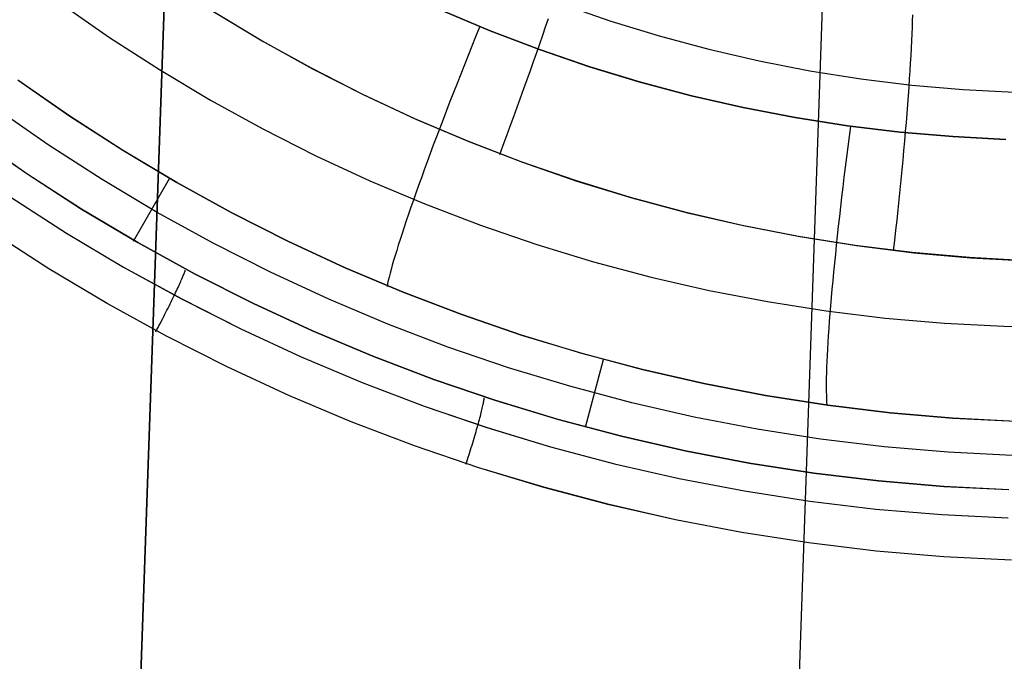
# Model space of a CAD drawing. Header units: millimetres. Extents: x -273 to 273, y -240 to 302.
# Tile 42 of 256: x -178.73 to -165.52, y -180.46 to -171.85. Entities that reach past the tile are written whole.
import ezdxf

# ---------------------------------------------------------------- set-up
doc = ezdxf.new("R2010")
doc.units = ezdxf.units.MM
doc.header["$MEASUREMENT"] = 0
doc.layers.add('IGES level 1', color=7, linetype='Continuous', true_color=0x3e413d)
doc.layers.add('IGES level 2', color=7, linetype='Continuous', true_color=0x008000)

msp = doc.modelspace()

# ---------------------------------------------------------------- linework, layer by layer
at = {"layer": 'IGES level 1'}
for p, q in [((-178.184, -171.632, 413.01), (-177.528, -172.088, 412.973)), ((-171.466, -171.639, 423.916), (-170.812, -171.864, 423.871)), ((-175.492, -172.128, 424.863), (-176.153, -171.73, 424.901)), ((-176.141, -171.737, 424.9), (-175.479, -172.135, 424.862)), ((-173.077, -171.723, 411.759), (-172.421, -171.999, 411.72)), ((-172.42, -171.999, 411.72), (-173.075, -171.723, 411.759)), ((-166.749, -171.867, 422.743), (-166.747, -171.786, 422.631)), ((-171.675, -171.946, 424.148), (-171.637, -171.834, 424.078)), ((-170.812, -171.864, 423.871), (-170.15, -172.067, 423.826)), ((-166.752, -171.952, 422.853), (-166.749, -171.867, 422.743)), ((-172.564, -171.952, 411.731), (-172.615, -172.079, 411.739)), ((-172.421, -171.999, 411.72), (-171.757, -172.252, 411.679)), ((-171.755, -172.252, 411.679), (-172.42, -171.999, 411.72)), ((-171.753, -172.174, 424.276), (-171.713, -172.059, 424.214)), ((-171.713, -172.059, 424.214), (-171.675, -171.946, 424.148)), ((-170.15, -172.067, 423.826), (-169.482, -172.246, 423.779)), ((-166.76, -172.134, 423.062), (-166.756, -172.041, 422.959)), ((-166.756, -172.041, 422.959), (-166.752, -171.952, 422.853)), ((-177.528, -172.088, 412.973), (-176.857, -172.521, 412.935)), ((-174.817, -172.502, 424.824), (-175.492, -172.128, 424.863)), ((-175.479, -172.135, 424.862), (-174.803, -172.509, 424.823)), ((-172.615, -172.079, 411.739), (-172.666, -172.205, 411.752)), ((-171.794, -172.292, 424.334), (-171.753, -172.174, 424.276)), ((-166.764, -172.23, 423.161), (-166.76, -172.134, 423.062)), ((-172.716, -172.331, 411.77), (-172.766, -172.456, 411.792)), ((-172.666, -172.205, 411.752), (-172.716, -172.331, 411.77)), ((-171.836, -172.41, 424.387), (-171.794, -172.292, 424.334)), ((-171.757, -172.252, 411.679), (-171.084, -172.482, 411.638)), ((-171.082, -172.482, 411.638), (-171.755, -172.252, 411.679)), ((-169.482, -172.246, 423.779), (-168.808, -172.402, 423.731)), ((-166.776, -172.432, 423.351), (-166.77, -172.329, 423.258)), ((-166.77, -172.329, 423.258), (-166.764, -172.23, 423.161)), ((-172.766, -172.456, 411.792), (-172.815, -172.581, 411.819)), ((-171.878, -172.531, 424.436), (-171.836, -172.41, 424.387)), ((-168.808, -172.402, 423.731), (-168.129, -172.535, 423.683)), ((-166.782, -172.537, 423.44), (-166.776, -172.432, 423.351)), ((-176.857, -172.521, 412.935), (-176.171, -172.931, 412.895)), ((-174.13, -172.853, 424.783), (-174.817, -172.502, 424.824)), ((-174.803, -172.509, 424.823), (-174.115, -172.859, 424.782)), ((-172.815, -172.581, 411.819), (-172.864, -172.705, 411.851)), ((-171.922, -172.653, 424.481), (-171.878, -172.531, 424.436)), ((-171.084, -172.482, 411.638), (-170.404, -172.688, 411.596)), ((-170.402, -172.688, 411.596), (-171.082, -172.482, 411.638)), ((-168.129, -172.535, 423.683), (-167.446, -172.643, 423.634)), ((-166.789, -172.646, 423.526), (-166.782, -172.537, 423.44)), ((-178.063, -173.144, 414.891), (-178.757, -172.662, 414.923)), ((-178.756, -172.661, 414.923), (-178.063, -173.143, 414.89)), ((-172.864, -172.705, 411.851), (-172.912, -172.828, 411.886)), ((-171.966, -172.776, 424.521), (-171.922, -172.653, 424.481)), ((-170.404, -172.688, 411.596), (-169.717, -172.871, 411.554)), ((-169.715, -172.871, 411.553), (-170.402, -172.688, 411.596)), ((-167.446, -172.643, 423.634), (-166.76, -172.728, 423.584)), ((-166.797, -172.757, 423.607), (-166.789, -172.646, 423.526)), ((-166.76, -172.728, 423.584), (-166.071, -172.788, 423.534)), ((-173.431, -173.179, 424.741), (-174.13, -172.853, 424.783)), ((-174.115, -172.859, 424.782), (-173.416, -173.185, 424.741)), ((-172.912, -172.828, 411.886), (-172.959, -172.949, 411.927)), ((-172.011, -172.9, 424.557), (-171.966, -172.776, 424.521)), ((-166.805, -172.872, 423.685), (-166.797, -172.757, 423.607)), ((-166.071, -172.788, 423.534), (-165.38, -172.825, 423.483)), ((-176.171, -172.931, 412.895), (-175.471, -173.316, 412.855)), ((-172.959, -172.949, 411.927), (-173.006, -173.07, 411.972)), ((-172.056, -173.025, 424.588), (-172.011, -172.9, 424.557)), ((-169.717, -172.871, 411.554), (-169.024, -173.029, 411.51)), ((-169.022, -173.029, 411.51), (-169.715, -172.871, 411.553)), ((-166.823, -173.108, 423.829), (-166.814, -172.988, 423.759)), ((-166.814, -172.988, 423.759), (-166.805, -172.872, 423.685)), ((-178.353, -173.529, 416.702), (-179.06, -173.037, 416.739)), ((-173.006, -173.07, 411.972), (-173.051, -173.189, 412.021)), ((-172.102, -173.151, 424.615), (-172.056, -173.025, 424.588)), ((-169.024, -173.029, 411.51), (-168.326, -173.164, 411.466)), ((-168.324, -173.164, 411.466), (-169.022, -173.029, 411.51)), ((-166.833, -173.229, 423.895), (-166.823, -173.108, 423.829)), ((-178.063, -173.143, 414.89), (-177.352, -173.601, 414.856)), ((-177.353, -173.602, 414.857), (-178.063, -173.144, 414.891)), ((-172.721, -173.481, 424.699), (-173.431, -173.179, 424.741)), ((-173.416, -173.185, 424.741), (-172.705, -173.487, 424.698)), ((-173.051, -173.189, 412.021), (-173.096, -173.306, 412.074)), ((-172.149, -173.278, 424.637), (-172.102, -173.151, 424.615)), ((-168.326, -173.164, 411.466), (-167.623, -173.274, 411.421)), ((-167.622, -173.274, 411.421), (-168.324, -173.164, 411.466)), ((-166.843, -173.353, 423.956), (-166.833, -173.229, 423.895)), ((-175.471, -173.316, 412.855), (-174.758, -173.677, 412.813)), ((-173.096, -173.306, 412.074), (-173.14, -173.422, 412.132)), ((-172.196, -173.405, 424.654), (-172.149, -173.278, 424.637)), ((-167.623, -173.274, 411.421), (-166.918, -173.359, 411.375)), ((-166.916, -173.359, 411.375), (-167.622, -173.274, 411.421)), ((-167.582, -173.283, 411.418), (-167.601, -173.42, 411.424)), ((-166.918, -173.359, 411.375), (-166.21, -173.42, 411.329)), ((-166.208, -173.42, 411.329), (-166.916, -173.359, 411.375)), ((-166.854, -173.479, 424.013), (-166.843, -173.353, 423.956)), ((-179.361, -173.416, 418.557), (-178.64, -173.916, 418.515)), ((-178.64, -173.917, 418.515), (-179.361, -173.416, 418.557)), ((-173.14, -173.422, 412.132), (-173.183, -173.536, 412.194)), ((-172.001, -173.758, 424.655), (-172.721, -173.481, 424.699)), ((-172.705, -173.487, 424.698), (-171.984, -173.764, 424.654)), ((-172.244, -173.533, 424.667), (-172.196, -173.405, 424.654)), ((-167.601, -173.42, 411.424), (-167.618, -173.556, 411.435)), ((-166.866, -173.606, 424.066), (-166.854, -173.479, 424.013)), ((-166.21, -173.42, 411.329), (-165.5, -173.457, 411.283)), ((-165.498, -173.457, 411.283), (-166.208, -173.42, 411.329)), ((-177.629, -173.995, 416.663), (-178.353, -173.529, 416.702)), ((-176.627, -174.035, 414.822), (-177.353, -173.602, 414.857)), ((-177.352, -173.601, 414.856), (-176.627, -174.034, 414.821)), ((-173.224, -173.648, 412.26), (-173.265, -173.759, 412.33)), ((-173.183, -173.536, 412.194), (-173.224, -173.648, 412.26)), ((-172.291, -173.661, 424.675), (-172.244, -173.533, 424.667)), ((-167.618, -173.556, 411.435), (-167.636, -173.693, 411.451)), ((-166.878, -173.736, 424.114), (-166.866, -173.606, 424.066)), ((-174.758, -173.677, 412.813), (-174.033, -174.013, 412.77)), ((-173.265, -173.759, 412.33), (-173.305, -173.866, 412.404)), ((-171.272, -174.01, 424.61), (-172.001, -173.758, 424.655)), ((-171.984, -173.764, 424.654), (-171.255, -174.015, 424.609)), ((-167.636, -173.693, 411.451), (-167.653, -173.828, 411.472)), ((-166.89, -173.867, 424.158), (-166.878, -173.736, 424.114)), ((-178.64, -173.916, 418.515), (-177.903, -174.391, 418.471)), ((-177.903, -174.392, 418.471), (-178.64, -173.917, 418.515)), ((-173.305, -173.866, 412.404), (-173.343, -173.972, 412.482)), ((-167.653, -173.828, 411.472), (-167.67, -173.963, 411.497)), ((-166.903, -173.999, 424.197), (-166.89, -173.867, 424.158)), ((-176.89, -174.436, 416.622), (-177.629, -173.995, 416.663)), ((-176.73, -173.988, 414.834), (-177.212, -174.825, 418.439)), ((-176.627, -174.034, 414.821), (-175.887, -174.442, 414.785)), ((-175.887, -174.443, 414.786), (-176.627, -174.035, 414.822)), ((-174.033, -174.013, 412.77), (-173.297, -174.323, 412.726)), ((-173.343, -173.972, 412.482), (-173.38, -174.075, 412.564)), ((-170.535, -174.236, 424.564), (-171.272, -174.01, 424.61)), ((-171.255, -174.015, 424.609), (-170.517, -174.241, 424.563)), ((-167.67, -173.963, 411.497), (-167.686, -174.098, 411.527)), ((-166.916, -174.132, 424.231), (-166.903, -173.999, 424.197)), ((-173.416, -174.176, 412.65), (-173.45, -174.273, 412.739)), ((-173.38, -174.075, 412.564), (-173.416, -174.176, 412.65)), ((-167.686, -174.098, 411.527), (-167.702, -174.231, 411.561)), ((-166.93, -174.267, 424.261), (-166.916, -174.132, 424.231)), ((-178.855, -174.23, 419.067), (-178.106, -174.713, 419.023)), ((-178.855, -174.23, 419.067), (-178.106, -174.713, 419.023)), ((-173.45, -174.273, 412.739), (-173.483, -174.368, 412.831)), ((-169.79, -174.436, 424.518), (-170.535, -174.236, 424.564)), ((-170.517, -174.241, 424.563), (-169.771, -174.44, 424.517)), ((-167.702, -174.231, 411.561), (-167.717, -174.362, 411.601)), ((-166.944, -174.402, 424.286), (-166.93, -174.267, 424.261)), ((-177.903, -174.391, 418.471), (-177.149, -174.84, 418.425)), ((-177.149, -174.841, 418.426), (-177.903, -174.392, 418.471)), ((-176.136, -174.851, 416.581), (-176.89, -174.436, 416.622)), ((-175.887, -174.442, 414.785), (-175.133, -174.823, 414.748)), ((-175.133, -174.824, 414.749), (-175.887, -174.443, 414.786)), ((-173.483, -174.368, 412.831), (-173.515, -174.461, 412.927)), ((-173.297, -174.323, 412.726), (-172.551, -174.608, 412.68)), ((-169.039, -174.611, 424.47), (-169.79, -174.436, 424.518)), ((-169.771, -174.44, 424.517), (-169.02, -174.614, 424.469)), ((-167.717, -174.362, 411.601), (-167.732, -174.493, 411.644)), ((-166.958, -174.539, 424.307), (-166.944, -174.402, 424.286)), ((-173.546, -174.55, 413.026), (-173.574, -174.636, 413.128)), ((-173.515, -174.461, 412.927), (-173.546, -174.55, 413.026)), ((-167.732, -174.493, 411.644), (-167.746, -174.622, 411.693)), ((-166.973, -174.675, 424.322), (-166.958, -174.539, 424.307)), ((-178.343, -175.193, 419.209), (-179.108, -174.7, 419.252)), ((-178.342, -175.193, 419.209), (-179.108, -174.7, 419.252)), ((-178.106, -174.713, 419.023), (-177.341, -175.169, 418.978)), ((-178.106, -174.713, 419.023), (-177.341, -175.169, 418.978)), ((-173.574, -174.636, 413.128), (-173.602, -174.718, 413.234)), ((-172.551, -174.608, 412.68), (-171.795, -174.867, 412.634)), ((-168.282, -174.758, 424.422), (-169.039, -174.611, 424.47)), ((-169.02, -174.614, 424.469), (-168.262, -174.761, 424.421)), ((-167.746, -174.622, 411.693), (-167.76, -174.749, 411.745)), ((-166.988, -174.813, 424.333), (-166.973, -174.675, 424.322)), ((-177.149, -174.84, 418.425), (-176.38, -175.263, 418.379)), ((-176.381, -175.263, 418.379), (-177.149, -174.841, 418.426)), ((-175.133, -174.823, 414.748), (-174.366, -175.179, 414.71)), ((-174.366, -175.179, 414.711), (-175.133, -174.824, 414.749)), ((-173.628, -174.798, 413.342), (-173.652, -174.874, 413.453)), ((-173.602, -174.718, 413.234), (-173.628, -174.798, 413.342)), ((-167.52, -174.88, 424.373), (-168.282, -174.758, 424.422)), ((-168.262, -174.761, 424.421), (-167.5, -174.882, 424.372)), ((-167.76, -174.749, 411.745), (-167.774, -174.874, 411.803)), ((-167.004, -174.95, 424.339), (-166.988, -174.813, 424.333)), ((-175.367, -175.24, 416.538), (-176.136, -174.851, 416.581)), ((-173.674, -174.946, 413.567), (-173.696, -175.015, 413.683)), ((-173.652, -174.874, 413.453), (-173.674, -174.946, 413.567)), ((-171.795, -174.867, 412.634), (-171.031, -175.099, 412.587)), ((-167.774, -174.874, 411.803), (-167.786, -174.998, 411.864)), ((-166.755, -174.975, 424.324), (-167.52, -174.88, 424.373)), ((-167.5, -174.882, 424.372), (-166.734, -174.977, 424.322)), ((-165.987, -175.043, 424.274), (-166.755, -174.975, 424.324)), ((-166.734, -174.977, 424.322), (-165.966, -175.044, 424.272)), ((-173.715, -175.08, 413.801), (-173.733, -175.142, 413.922)), ((-173.696, -175.015, 413.683), (-173.715, -175.08, 413.801)), ((-171.031, -175.099, 412.587), (-170.259, -175.304, 412.539)), ((-167.786, -174.998, 411.864), (-167.799, -175.119, 411.93)), ((-165.217, -175.084, 424.223), (-165.987, -175.043, 424.274)), ((-165.966, -175.044, 424.272), (-165.196, -175.085, 424.221)), ((-177.56, -175.66, 419.163), (-178.343, -175.193, 419.209)), ((-177.56, -175.659, 419.163), (-178.342, -175.193, 419.209)), ((-177.341, -175.169, 418.978), (-176.56, -175.598, 418.931)), ((-177.341, -175.169, 418.978), (-176.561, -175.598, 418.931)), ((-176.527, -175.255, 418.524), (-176.523, -175.243, 418.492)), ((-176.523, -175.243, 418.492), (-176.519, -175.232, 418.46)), ((-176.519, -175.232, 418.46), (-176.515, -175.222, 418.428)), ((-176.515, -175.222, 418.428), (-176.512, -175.212, 418.395)), ((-174.586, -175.601, 416.494), (-175.367, -175.24, 416.538)), ((-173.588, -175.507, 414.671), (-174.366, -175.179, 414.711)), ((-174.366, -175.179, 414.71), (-173.588, -175.507, 414.671)), ((-173.749, -175.2, 414.045), (-173.763, -175.253, 414.17)), ((-173.733, -175.142, 413.922), (-173.749, -175.2, 414.045)), ((-167.81, -175.238, 411.999), (-167.821, -175.354, 412.073)), ((-167.799, -175.119, 411.93), (-167.81, -175.238, 411.999)), ((-176.581, -175.383, 418.758), (-176.573, -175.364, 418.731)), ((-176.573, -175.364, 418.731), (-176.565, -175.346, 418.703)), ((-176.565, -175.346, 418.703), (-176.557, -175.329, 418.674)), ((-176.557, -175.329, 418.674), (-176.55, -175.312, 418.645)), ((-176.55, -175.312, 418.645), (-176.544, -175.296, 418.616)), ((-176.544, -175.296, 418.616), (-176.538, -175.282, 418.586)), ((-176.538, -175.282, 418.586), (-176.532, -175.268, 418.555)), ((-176.532, -175.268, 418.555), (-176.527, -175.255, 418.524)), ((-175.598, -175.659, 418.331), (-176.381, -175.263, 418.379)), ((-176.38, -175.263, 418.379), (-175.598, -175.658, 418.331)), ((-173.787, -175.349, 414.425), (-173.796, -175.391, 414.555)), ((-173.776, -175.303, 414.296), (-173.787, -175.349, 414.425)), ((-173.763, -175.253, 414.17), (-173.776, -175.303, 414.296)), ((-170.259, -175.304, 412.539), (-169.481, -175.482, 412.49)), ((-167.821, -175.354, 412.073), (-167.832, -175.468, 412.151)), ((-176.642, -175.513, 418.903), (-176.63, -175.49, 418.881)), ((-176.63, -175.49, 418.881), (-176.62, -175.467, 418.858)), ((-176.62, -175.467, 418.858), (-176.609, -175.445, 418.834)), ((-176.609, -175.445, 418.834), (-176.6, -175.423, 418.809)), ((-176.6, -175.423, 418.809), (-176.59, -175.403, 418.784)), ((-176.59, -175.403, 418.784), (-176.581, -175.383, 418.758)), ((-173.796, -175.391, 414.555), (-173.803, -175.429, 414.686)), ((-172.799, -175.808, 414.631), (-173.588, -175.507, 414.671)), ((-173.588, -175.507, 414.671), (-172.799, -175.808, 414.631)), ((-169.481, -175.482, 412.49), (-168.697, -175.633, 412.44)), ((-167.832, -175.468, 412.151), (-167.842, -175.579, 412.233)), ((-176.716, -175.665, 419.017), (-176.702, -175.638, 419)), ((-176.702, -175.638, 419), (-176.69, -175.612, 418.983)), ((-176.69, -175.612, 418.983), (-176.677, -175.587, 418.965)), ((-176.677, -175.587, 418.965), (-176.665, -175.562, 418.945)), ((-176.665, -175.561, 418.945), (-176.653, -175.537, 418.925)), ((-176.653, -175.537, 418.925), (-176.642, -175.513, 418.903)), ((-176.561, -175.598, 418.931), (-175.766, -176, 418.883)), ((-176.56, -175.598, 418.931), (-175.765, -176, 418.883)), ((-173.793, -175.935, 416.448), (-174.586, -175.601, 416.494)), ((-168.697, -175.633, 412.44), (-167.908, -175.757, 412.389)), ((-167.842, -175.579, 412.233), (-167.851, -175.688, 412.319)), ((-176.762, -176.098, 419.116), (-177.56, -175.659, 419.163)), ((-176.762, -176.098, 419.117), (-177.56, -175.66, 419.163)), ((-176.771, -175.775, 419.072), (-176.757, -175.747, 419.06)), ((-176.757, -175.747, 419.06), (-176.743, -175.719, 419.047)), ((-176.743, -175.719, 419.047), (-176.729, -175.692, 419.032)), ((-176.729, -175.692, 419.032), (-176.716, -175.665, 419.017)), ((-175.598, -175.658, 418.331), (-174.802, -176.026, 418.281)), ((-174.802, -176.027, 418.281), (-175.598, -175.659, 418.331)), ((-167.908, -175.757, 412.389), (-167.116, -175.853, 412.338)), ((-167.851, -175.688, 412.319), (-167.859, -175.793, 412.408)), ((-176.846, -175.92, 419.118), (-176.83, -175.89, 419.111)), ((-176.83, -175.89, 419.111), (-176.815, -175.861, 419.103)), ((-176.815, -175.861, 419.103), (-176.8, -175.832, 419.094)), ((-176.8, -175.832, 419.094), (-176.785, -175.803, 419.084)), ((-176.785, -175.803, 419.084), (-176.771, -175.775, 419.072)), ((-171.999, -176.082, 414.59), (-172.799, -175.808, 414.631)), ((-172.799, -175.808, 414.631), (-171.999, -176.081, 414.589)), ((-167.867, -175.895, 412.501), (-167.874, -175.994, 412.597)), ((-167.859, -175.793, 412.408), (-167.867, -175.895, 412.501)), ((-167.116, -175.853, 412.338), (-166.32, -175.922, 412.287)), ((-176.908, -176.039, 419.133), (-176.892, -176.009, 419.131)), ((-176.892, -176.009, 419.131), (-176.877, -175.979, 419.128)), ((-176.877, -175.979, 419.128), (-176.861, -175.949, 419.123)), ((-176.861, -175.949, 419.123), (-176.846, -175.92, 419.118)), ((-175.766, -176, 418.883), (-174.958, -176.373, 418.834)), ((-175.765, -176, 418.883), (-174.957, -176.373, 418.833)), ((-174.802, -176.026, 418.281), (-173.993, -176.366, 418.23)), ((-173.993, -176.367, 418.23), (-174.802, -176.027, 418.281)), ((-172.988, -176.242, 416.402), (-173.793, -175.935, 416.448)), ((-167.874, -175.994, 412.597), (-167.881, -176.09, 412.697)), ((-166.32, -175.922, 412.287), (-165.523, -175.963, 412.234)), ((-165.523, -175.963, 412.234), (-164.725, -175.976, 412.181)), ((-175.95, -176.509, 419.068), (-176.762, -176.098, 419.117)), ((-175.95, -176.509, 419.068), (-176.762, -176.098, 419.116)), ((-171.999, -176.081, 414.589), (-171.191, -176.326, 414.547)), ((-171.191, -176.327, 414.548), (-171.999, -176.082, 414.59)), ((-167.881, -176.09, 412.697), (-167.887, -176.182, 412.8)), ((-172.174, -176.52, 416.355), (-172.988, -176.242, 416.402)), ((-167.892, -176.271, 412.906), (-167.897, -176.356, 413.015)), ((-167.887, -176.182, 412.8), (-167.892, -176.271, 412.906)), ((-174.958, -176.373, 418.834), (-174.137, -176.719, 418.783)), ((-174.957, -176.373, 418.833), (-174.136, -176.719, 418.783)), ((-173.993, -176.366, 418.23), (-173.174, -176.678, 418.178)), ((-173.174, -176.679, 418.179), (-173.993, -176.367, 418.23)), ((-171.191, -176.326, 414.547), (-170.375, -176.543, 414.505)), ((-170.375, -176.544, 414.505), (-171.191, -176.327, 414.548)), ((-170.902, -176.413, 414.534), (-171.145, -177.323, 418.049)), ((-167.897, -176.356, 413.015), (-167.9, -176.437, 413.127)), ((-175.123, -176.891, 419.019), (-175.95, -176.509, 419.068)), ((-175.123, -176.891, 419.019), (-175.95, -176.509, 419.068)), ((-171.35, -176.769, 416.306), (-172.174, -176.52, 416.355)), ((-170.375, -176.543, 414.505), (-169.552, -176.732, 414.461)), ((-169.552, -176.732, 414.462), (-170.375, -176.544, 414.505)), ((-167.904, -176.515, 413.241), (-167.906, -176.588, 413.359)), ((-167.9, -176.437, 413.127), (-167.904, -176.515, 413.241)), ((-173.174, -176.678, 418.178), (-172.344, -176.961, 418.125)), ((-172.344, -176.961, 418.125), (-173.174, -176.679, 418.179)), ((-167.908, -176.657, 413.478), (-167.909, -176.723, 413.6)), ((-167.906, -176.588, 413.359), (-167.908, -176.657, 413.478)), ((-174.137, -176.719, 418.783), (-173.305, -177.035, 418.731)), ((-174.136, -176.719, 418.783), (-173.304, -177.035, 418.731)), ((-170.518, -176.99, 416.257), (-171.35, -176.769, 416.306)), ((-168.722, -176.892, 414.418), (-169.552, -176.732, 414.462)), ((-169.552, -176.732, 414.461), (-168.722, -176.891, 414.417)), ((-167.909, -176.723, 413.6), (-167.909, -176.784, 413.725)), ((-167.909, -176.784, 413.725), (-167.909, -176.84, 413.851)), ((-174.284, -177.244, 418.968), (-175.123, -176.891, 419.019)), ((-174.284, -177.244, 418.968), (-175.123, -176.891, 419.019)), ((-172.505, -176.967, 418.266), (-172.503, -176.954, 418.235)), ((-172.503, -176.954, 418.235), (-172.501, -176.942, 418.203)), ((-172.501, -176.942, 418.203), (-172.499, -176.932, 418.17)), ((-172.499, -176.932, 418.17), (-172.498, -176.922, 418.137)), ((-172.344, -176.961, 418.125), (-171.504, -177.215, 418.071)), ((-171.505, -177.215, 418.071), (-172.344, -176.961, 418.125)), ((-168.722, -176.891, 414.417), (-167.888, -177.022, 414.372)), ((-167.888, -177.023, 414.373), (-168.722, -176.892, 414.418)), ((-167.909, -176.84, 413.851), (-167.907, -176.893, 413.979)), ((-167.907, -176.893, 413.979), (-167.906, -176.941, 414.109)), ((-167.906, -176.941, 414.109), (-167.903, -176.984, 414.24)), ((-173.305, -177.035, 418.731), (-172.462, -177.323, 418.678)), ((-173.304, -177.035, 418.731), (-172.461, -177.323, 418.678)), ((-172.535, -177.103, 418.5), (-172.53, -177.083, 418.473)), ((-172.53, -177.083, 418.473), (-172.525, -177.063, 418.445)), ((-172.525, -177.063, 418.445), (-172.521, -177.045, 418.417)), ((-172.521, -177.045, 418.417), (-172.517, -177.027, 418.388)), ((-172.517, -177.027, 418.388), (-172.513, -177.011, 418.358)), ((-172.513, -177.011, 418.358), (-172.51, -176.995, 418.328)), ((-172.51, -176.995, 418.328), (-172.507, -176.98, 418.297)), ((-172.507, -176.98, 418.297), (-172.505, -176.967, 418.266)), ((-169.679, -177.182, 416.207), (-170.518, -176.99, 416.257)), ((-167.903, -176.984, 414.24), (-167.9, -177.023, 414.373)), ((-167.888, -177.022, 414.372), (-167.05, -177.124, 414.327)), ((-167.05, -177.124, 414.327), (-167.888, -177.023, 414.373)), ((-172.571, -177.241, 418.646), (-172.564, -177.217, 418.624)), ((-172.564, -177.217, 418.624), (-172.558, -177.192, 418.6)), ((-172.558, -177.192, 418.6), (-172.551, -177.169, 418.577)), ((-172.551, -177.169, 418.577), (-172.546, -177.146, 418.552)), ((-172.546, -177.146, 418.552), (-172.54, -177.124, 418.526)), ((-172.54, -177.124, 418.526), (-172.535, -177.103, 418.5)), ((-170.657, -177.44, 418.016), (-171.505, -177.215, 418.071)), ((-171.504, -177.215, 418.071), (-170.657, -177.439, 418.016)), ((-168.834, -177.344, 416.156), (-169.679, -177.182, 416.207)), ((-166.208, -177.197, 414.281), (-167.05, -177.124, 414.327)), ((-167.05, -177.124, 414.327), (-166.208, -177.196, 414.28)), ((-166.208, -177.196, 414.28), (-165.365, -177.239, 414.234)), ((-165.365, -177.24, 414.235), (-166.208, -177.197, 414.281)), ((-173.433, -177.568, 418.916), (-174.284, -177.244, 418.968)), ((-173.433, -177.567, 418.916), (-174.284, -177.244, 418.968)), ((-172.609, -177.377, 418.744), (-172.601, -177.349, 418.726)), ((-172.601, -177.349, 418.726), (-172.593, -177.321, 418.707)), ((-172.593, -177.321, 418.707), (-172.585, -177.294, 418.688)), ((-172.585, -177.293, 418.688), (-172.578, -177.267, 418.667)), ((-172.578, -177.267, 418.667), (-172.571, -177.241, 418.646)), ((-172.462, -177.323, 418.678), (-171.61, -177.58, 418.624)), ((-172.461, -177.323, 418.678), (-171.609, -177.58, 418.623)), ((-167.984, -177.477, 416.104), (-168.834, -177.344, 416.156)), ((-172.644, -177.496, 418.804), (-172.635, -177.465, 418.79)), ((-172.635, -177.465, 418.79), (-172.626, -177.435, 418.776)), ((-172.626, -177.435, 418.776), (-172.618, -177.406, 418.76)), ((-172.618, -177.406, 418.76), (-172.609, -177.377, 418.744)), ((-170.657, -177.439, 418.016), (-169.802, -177.634, 417.96)), ((-169.802, -177.634, 417.96), (-170.657, -177.44, 418.016)), ((-167.13, -177.58, 416.052), (-167.984, -177.477, 416.104)), ((-172.572, -177.861, 418.863), (-173.433, -177.567, 418.916)), ((-172.572, -177.861, 418.863), (-173.433, -177.568, 418.916)), ((-172.693, -177.653, 418.854), (-172.683, -177.621, 418.847)), ((-172.683, -177.621, 418.847), (-172.673, -177.589, 418.838)), ((-172.673, -177.589, 418.838), (-172.663, -177.558, 418.827)), ((-172.663, -177.558, 418.827), (-172.654, -177.527, 418.816)), ((-172.654, -177.527, 418.816), (-172.644, -177.496, 418.804)), ((-171.61, -177.58, 418.624), (-170.749, -177.808, 418.569)), ((-171.609, -177.58, 418.623), (-170.749, -177.808, 418.568)), ((-166.273, -177.653, 415.999), (-167.13, -177.58, 416.052)), ((-172.734, -177.783, 418.874), (-172.723, -177.75, 418.871)), ((-172.723, -177.75, 418.871), (-172.713, -177.718, 418.867)), ((-172.713, -177.718, 418.867), (-172.703, -177.685, 418.861)), ((-172.703, -177.685, 418.861), (-172.693, -177.653, 418.854)), ((-169.802, -177.634, 417.96), (-168.941, -177.799, 417.903)), ((-168.941, -177.799, 417.903), (-169.802, -177.634, 417.96)), ((-165.414, -177.696, 415.945), (-166.273, -177.653, 415.999)), ((-172.744, -177.815, 418.876), (-172.734, -177.783, 418.874)), ((-171.701, -178.125, 418.809), (-172.572, -177.861, 418.863)), ((-171.7, -178.124, 418.809), (-172.572, -177.861, 418.863)), ((-170.749, -177.808, 418.568), (-169.881, -178.006, 418.512)), ((-170.749, -177.808, 418.569), (-169.882, -178.006, 418.512)), ((-168.941, -177.799, 417.903), (-168.075, -177.933, 417.845)), ((-168.075, -177.934, 417.845), (-168.941, -177.799, 417.903)), ((-169.882, -178.006, 418.512), (-169.007, -178.173, 418.455)), ((-169.881, -178.006, 418.512), (-169.007, -178.173, 418.455)), ((-168.075, -177.933, 417.845), (-167.205, -178.038, 417.787)), ((-167.205, -178.038, 417.787), (-168.075, -177.934, 417.845)), ((-170.821, -178.358, 418.754), (-171.701, -178.125, 418.809)), ((-170.821, -178.357, 418.754), (-171.7, -178.124, 418.809)), ((-167.205, -178.038, 417.787), (-166.332, -178.112, 417.727)), ((-166.332, -178.112, 417.728), (-167.205, -178.038, 417.787)), ((-166.332, -178.112, 417.727), (-165.457, -178.155, 417.668)), ((-165.457, -178.156, 417.668), (-166.332, -178.112, 417.728)), ((-169.007, -178.173, 418.455), (-168.127, -178.31, 418.397)), ((-169.007, -178.173, 418.455), (-168.128, -178.31, 418.398)), ((-169.933, -178.559, 418.698), (-170.821, -178.357, 418.754)), ((-169.933, -178.56, 418.698), (-170.821, -178.358, 418.754)), ((-168.128, -178.31, 418.398), (-167.244, -178.416, 418.339)), ((-168.127, -178.31, 418.397), (-167.244, -178.416, 418.339)), ((-167.244, -178.416, 418.339), (-166.357, -178.491, 418.28)), ((-167.244, -178.416, 418.339), (-166.358, -178.491, 418.28)), ((-166.358, -178.491, 418.28), (-165.469, -178.536, 418.22)), ((-166.357, -178.491, 418.28), (-165.468, -178.536, 418.22)), ((-169.04, -178.731, 418.641), (-169.933, -178.559, 418.698)), ((-169.04, -178.731, 418.641), (-169.933, -178.56, 418.698)), ((-168.141, -178.871, 418.583), (-169.04, -178.731, 418.641)), ((-168.14, -178.87, 418.583), (-169.04, -178.731, 418.641)), ((-167.237, -178.979, 418.524), (-168.141, -178.871, 418.583)), ((-167.237, -178.979, 418.524), (-168.14, -178.87, 418.583)), ((-166.33, -179.056, 418.465), (-167.237, -178.979, 418.524)), ((-166.33, -179.056, 418.465), (-167.237, -178.979, 418.524)), ((-165.422, -179.101, 418.405), (-166.33, -179.056, 418.465)), ((-165.422, -179.101, 418.405), (-166.33, -179.056, 418.465))]:
    msp.add_line(p, q, dxfattribs=at)
at = {"layer": 'IGES level 2', "color": 31, "true_color": 0xfabe47}
for p, q in [((-167.808, -167.249, 480.415), (-168.787, -195.569, 480.17)), ((-177.677, -196.895, 482.87), (-176.716, -169.446, 483.203)), ((-176.716, -169.446, 483.203), (-177.677, -196.895, 482.87))]:
    msp.add_line(p, q, dxfattribs=at)

doc.saveas('drawing.dxf')
